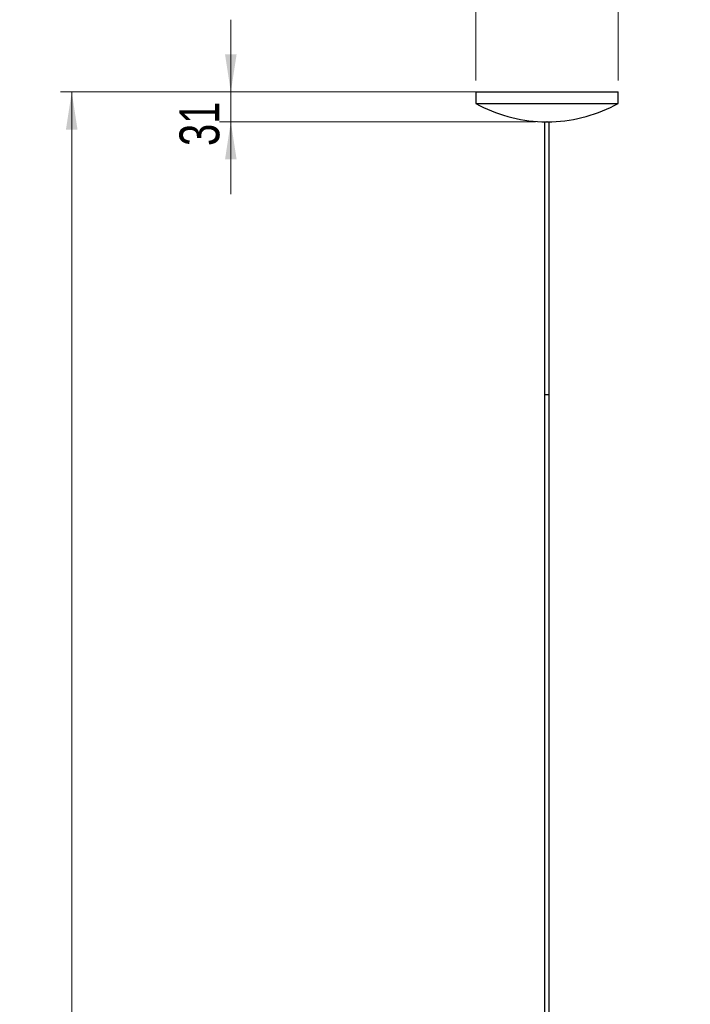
# Model space of a CAD drawing. Header units: millimetres. Extents: x 64 to 139, y 22 to 281.
# Tile 252 of 256: x 64 to 122, y 108 to 195. Entities that reach past the tile are written whole.
import ezdxf

# ---------------------------------------------------------------- set-up
doc = ezdxf.new("R2010")
doc.units = ezdxf.units.MM
doc.header["$PDSIZE"] = -1
doc.styles.add('SLDTEXTSTYLE0', font='TXT', dxfattribs={"width": 0.75})
doc.dimstyles.new('SLDDIMSTYLE0', dxfattribs={"dimtxt": 3.5, "dimasz": 3.302, "dimexe": 0, "dimexo": 0.0625, "dimgap": 0.875, "dimtad": 1, "dimdec": 0, "dimlfac": 12, "dimrnd": 1e-09, "dimzin": 12, "dimdsep": 46, "dimtxsty": 'SLDTEXTSTYLE0', "dimsah": 1, "dimcen": 0.09, "dimadec": 0, "dimazin": 3, "dimtfac": 1, "dimtmove": 0, "dimatfit": 0, "dimfxl": 0, "dimfrac": 2, "dimtolj": 1, "dimtzin": 12, "dimarcsym": 0})
doc.dimstyles.new('SLDDIMSTYLE1', dxfattribs={"dimtxt": 3.5, "dimasz": 3.302, "dimexe": 0, "dimexo": 0.0625, "dimgap": 0.875, "dimtad": 1, "dimdec": 0, "dimlfac": 12, "dimrnd": 1e-09, "dimzin": 12, "dimdsep": 46, "dimtxsty": 'SLDTEXTSTYLE0', "dimsah": 1, "dimcen": 0.09, "dimadec": 0, "dimazin": 3, "dimtfac": 1, "dimtdec": 0, "dimtofl": 0, "dimtmove": 0, "dimatfit": 3, "dimfxl": 0, "dimfrac": 2, "dimtolj": 1, "dimtzin": 12, "dimarcsym": 0})
doc.dimstyles.new('SLDDIMSTYLE2', dxfattribs={"dimtxt": 3.5, "dimasz": 3.302, "dimexe": 0, "dimexo": 0.0625, "dimgap": 0.875, "dimtad": 1, "dimdec": 0, "dimlfac": 12, "dimrnd": 1e-09, "dimzin": 12, "dimdsep": 46, "dimtxsty": 'SLDTEXTSTYLE0', "dimsah": 1, "dimcen": 0.09, "dimadec": 0, "dimazin": 3, "dimtfac": 1, "dimtdec": 0, "dimtmove": 0, "dimatfit": 0, "dimfxl": 0, "dimfrac": 2, "dimtolj": 1, "dimtzin": 12, "dimarcsym": 0})

# ---------------------------------------------------------------- blocks, each defined once
blk = doc.blocks.new('_D')
at = {"color": 7, "linetype": 'Continuous', "lineweight": 0}
for p, q in [((82.085, 188.388), (82.085, 194.738)), ((108.869, 188.388), (81.085, 188.388)), ((82.085, 185.771), (82.085, 188.388)), ((108.869, 185.771), (81.085, 185.771)), ((82.085, 185.771), (82.085, 179.421))]:
    blk.add_line(p, q, dxfattribs=at)
at = {"color": 7, "linetype": 'Continuous', "lineweight": 18}
for points in [[(82.085, 188.388), (82.593, 191.69), (81.577, 191.69)], [(82.085, 185.771), (81.577, 182.469), (82.593, 182.469)]]:
    blk.add_solid(points, dxfattribs=at)
at = {"color": 7, "linetype": 'Continuous', "lineweight": 18, "insert": (77.574, 183.64), "char_height": 3.5, "attachment_point": 1, "rotation": 90, "style": 'SLDTEXTSTYLE0'}
blk.add_mtext('31', dxfattribs=at)
blk = doc.blocks.new('_D_1')
at = {"color": 7, "linetype": 'Continuous', "lineweight": 0}
for p, q in [((102.619, 188.388), (67.103, 188.388)), ((68.103, 188.388), (68.103, 21.722)), ((106.577, 21.722), (67.103, 21.722))]:
    blk.add_line(p, q, dxfattribs=at)
at = {"color": 7, "linetype": 'Continuous', "lineweight": 18}
for points in [[(68.103, 188.388), (67.595, 185.086), (68.611, 185.086)], [(68.103, 21.722), (68.611, 25.024), (67.595, 25.024)]]:
    blk.add_solid(points, dxfattribs=at)
at = {"color": 7, "linetype": 'Continuous', "lineweight": 18, "insert": (63.591, 98.878), "char_height": 3.5, "attachment_point": 1, "rotation": 90, "style": 'SLDTEXTSTYLE0'}
blk.add_mtext('2000', dxfattribs=at)
blk = doc.blocks.new('_D_3')
at = {"color": 7, "linetype": 'Continuous', "lineweight": 0}
for p, q in [((103.619, 189.388), (103.619, 199.389)), ((116.119, 189.388), (116.119, 199.389)), ((103.619, 198.389), (97.269, 198.389)), ((116.119, 198.389), (103.619, 198.389)), ((116.119, 198.389), (122.469, 198.389))]:
    blk.add_line(p, q, dxfattribs=at)
at = {"color": 7, "linetype": 'Continuous', "lineweight": 18}
for points in [[(103.619, 198.389), (100.317, 198.897), (100.317, 197.881)], [(116.119, 198.389), (119.421, 197.881), (119.421, 198.897)]]:
    blk.add_solid(points, dxfattribs=at)
at = {"color": 7, "linetype": 'Continuous', "lineweight": 18, "char_height": 3.5, "attachment_point": 1, "style": 'SLDTEXTSTYLE0'}
for s, insert in [('%%c', (104.712, 202.901)), ('150', (109.99, 202.954))]:
    blk.add_mtext(s, dxfattribs=dict(at, insert=insert))

msp = doc.modelspace()

# ---------------------------------------------------------------- linework, layer by layer
at = {"color": 7, "linetype": 'Continuous', "lineweight": 25}
for p, q in [((103.619, 188.388), (103.619, 187.388)), ((103.619, 188.388), (109.561, 188.388)), ((109.561, 188.388), (116.119, 188.388)), ((116.119, 187.388), (116.119, 188.388)), ((103.619, 187.388), (109.561, 187.388)), ((109.561, 187.388), (116.119, 187.388)), ((109.432, 185.77), (110.306, 185.77)), ((109.661, 185.77), (109.661, 161.82)), ((110.077, 161.82), (110.077, 185.77)), ((110.306, 185.77), (110.307, 185.77)), ((109.661, 161.82), (109.661, 54.149)), ((109.661, 161.82), (110.077, 161.82)), ((110.077, 54.149), (110.077, 161.82))]:
    msp.add_line(p, q, dxfattribs=at)
for start, end in [(240.85165, 268.04612), (271.95388, 299.14835)]:
    msp.add_arc((109.869, 198.595), 12.832, start, end, dxfattribs=at)
at = {"color": 7, "linetype": 'Continuous', "lineweight": 0}
msp.add_point((109.869, 185.771), dxfattribs=at)

# ---------------------------------------------------------------- dimensions: what is measured, and where the dimension line sits
at = {"color": 7, "linetype": 'Continuous', "lineweight": 18}
dim = msp.add_linear_dim(base=(103.619, 198.389), p1=(116.119, 188.388), p2=(103.619, 188.388), text='%%c<>', dimstyle='SLDDIMSTYLE2', dxfattribs=at)
dim.commit()
dim.dimension.update_dxf_attribs({"geometry": '_D_3', "text_midpoint": (111.23, 198.389), "dimtype": 160})
for base, p1, p2, dimstyle, picture, middle in [((82.085, 188.388), (109.869, 185.771), (109.869, 188.388), 'SLDDIMSTYLE0', '_D', (82.085, 186.226)), ((68.103, 21.722), (103.619, 188.388), (107.577, 21.722), 'SLDDIMSTYLE1', '_D_1', (68.103, 104.05))]:
    dim = msp.add_linear_dim(base=base, p1=p1, p2=p2, angle=90, dimstyle=dimstyle, dxfattribs=at)
    dim.commit()
    dim.dimension.update_dxf_attribs({"geometry": picture, "text_midpoint": middle, "dimtype": 160})

doc.saveas('drawing.dxf')
